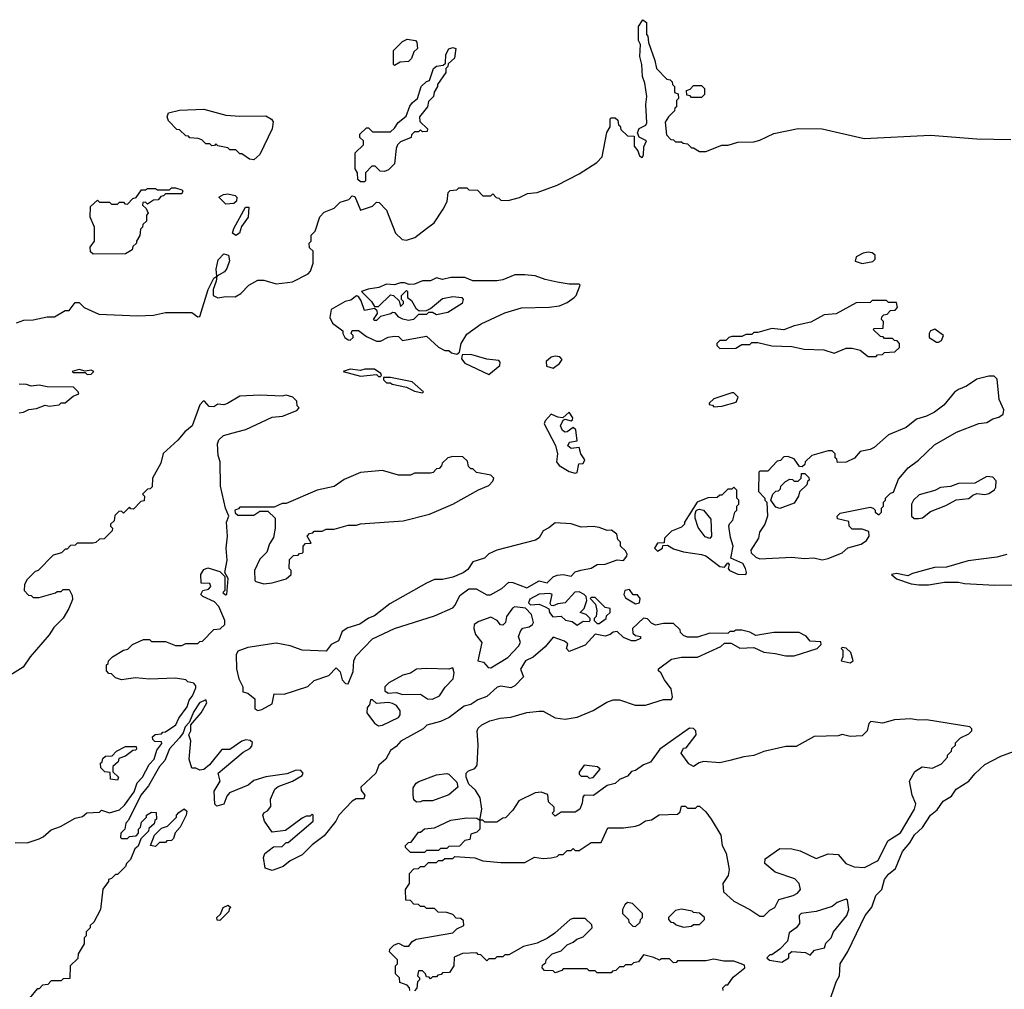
# Model space of a CAD drawing. Extents: x 2348354 to 2479840, y 460476 to 613653.
# Tile 111 of 256: x 2384908 to 2389812, y 542898 to 547728. Entities that reach past the tile are written whole.
import ezdxf

# ---------------------------------------------------------------- set-up
doc = ezdxf.new("R2010")
doc.units = 0

msp = doc.modelspace()

# ---------------------------------------------------------------- linework, layer by layer
at = {"layer": '0CON05XD'}
for points in [[(2384891.7, 546218.3), (2384928.3, 546231.7), (2384975, 546232.5), (2385045, 546247.5), (2385081.7, 546248.3), (2385135, 546280), (2385155, 546280), (2385185, 546320), (2385205, 546320), (2385230, 546295), (2385301.7, 546261.7), (2385495, 546252.5), (2385575, 546256.7), (2385635, 546268.8), (2385735, 546270), (2385765, 546268.8), (2385795, 546247.5), (2385805, 546250), (2385847.5, 546385), (2385875, 546440), (2385890, 546450), (2385886.2, 546486.2), (2385897.5, 546532.5), (2385925, 546561.2), (2385947.5, 546555), (2385953.6, 546526.4), (2385940.7, 546489.3), (2385928, 546472), (2385890, 546450), (2385887.5, 546425), (2385872.5, 546385), (2385872.5, 546355), (2385895, 546342.5), (2385935, 546350), (2385981.7, 546348.3), (2386010, 546365), (2386050, 546405), (2386095, 546430), (2386125, 546430), (2386185, 546412.5), (2386241.7, 546418.3), (2386267, 546423), (2386345, 546462.5), (2386357.5, 546475), (2386370, 546515), (2386370, 546575), (2386351.7, 546591.7), (2386350, 546615), (2386360, 546625), (2386360, 546655), (2386380, 546675), (2386403, 546747), (2386425, 546770), (2386475, 546790), (2386505, 546820), (2386547, 546833), (2386565, 546850), (2386578.3, 546848.3), (2386605, 546780), (2386665, 546800), (2386685, 546820), (2386698.3, 546818.3), (2386735, 546780), (2386780, 546665), (2386813, 546633), (2386835, 546630), (2386877, 546643), (2386935, 546687.5), (2386973, 546717), (2387017.5, 546785), (2387037, 546823), (2387043, 546867), (2387053, 546877), (2387085, 546880), (2387095, 546890), (2387135, 546890), (2387145, 546880), (2387188.3, 546878.3), (2387215, 546850), (2387255, 546850), (2387265, 546860), (2387281.7, 546841.7), (2387295, 546840), (2387305, 546830), (2387341.7, 546828.3), (2387397, 546843), (2387438.3, 546861.7), (2387485, 546867.5), (2387585, 546903.3), (2387695, 546960), (2387783, 547017), (2387810, 547045), (2387833, 547167), (2387850, 547195), (2387850, 547235), (2387855, 547240), (2387875, 547240), (2387888.3, 547228.3), (2387890, 547205), (2387898.3, 547198.3), (2387901.7, 547181.7), (2387935, 547150), (2387968.3, 547148.3), (2387968.3, 547098.3), (2387987.5, 547075), (2387995, 547050), (2388008.3, 547041.7), (2388016.1, 547053.9), (2388016.2, 547095), (2388030, 547125), (2387993.6, 547143.6), (2387986, 547165), (2387994.3, 547185.7), (2388026.4, 547203.6), (2388032.5, 547215), (2388027.5, 547305), (2388032.5, 547345), (2388021.7, 547411.7), (2388010, 547445), (2388007.5, 547505), (2387997.5, 547545), (2388000, 547605), (2387990, 547625), (2387990, 547695), (2388011.7, 547728.3), (2388030, 547715), (2388030, 547655), (2388037, 547647), (2388040, 547615), (2388072.5, 547525), (2388080, 547485), (2388131.7, 547431.7), (2388148.3, 547428.3), (2388158.3, 547418.3), (2388160, 547405), (2388170, 547395), (2388170, 547365), (2388188.3, 547358.3), (2388190, 547335), (2388180, 547325), (2388180, 547295), (2388171.7, 547288.3), (2388170, 547275), (2388140, 547245), (2388123, 547217), (2388130, 547155), (2388151.7, 547131.7), (2388165, 547130), (2388175, 547120), (2388205, 547120), (2388213, 547113), (2388235, 547110), (2388255, 547090), (2388265, 547090), (2388295, 547072.5), (2388325, 547072.5), (2388405, 547102.5), (2388436.4, 547103.6), (2388485, 547117.5), (2388565, 547120), (2388595, 547127.5), (2388665, 547161.2), (2388785, 547186.2), (2388905, 547183.8), (2389115, 547136), (2389445, 547152.9), (2389675, 547134), (2389845, 547132)], [(2386775, 547500), (2386770, 547505), (2386770, 547575), (2386815, 547620), (2386838.3, 547631.7), (2386880, 547625), (2386887, 547617), (2386890, 547585), (2386871.7, 547568.3), (2386860, 547535), (2386845, 547520), (2386802.5, 547517.5), (2386775, 547500)], [(2386625, 546920), (2386605, 546920), (2386591.7, 546931.7), (2386590, 546965), (2386580, 546985), (2386580, 547065), (2386620, 547105), (2386620, 547125), (2386601.7, 547141.7), (2386601.7, 547158.3), (2386635, 547190), (2386645, 547190), (2386665, 547170), (2386755, 547170), (2386775, 547187.5), (2386793.6, 547216.4), (2386833, 547247), (2386851.7, 547298.3), (2386864, 547316), (2386890, 547335), (2386907.5, 547395), (2386935, 547420), (2386950, 547425), (2386970, 547485), (2386985, 547496.7), (2387017.5, 547502.5), (2387028.3, 547511.7), (2387030, 547555), (2387045, 547583.3), (2387065, 547590), (2387080, 547585), (2387073.6, 547536.4), (2387041.7, 547508.3), (2387040, 547495), (2387030, 547485), (2387030, 547465), (2386990, 547405), (2386990, 547395), (2386973, 547367), (2386970, 547345), (2386945, 547320), (2386940, 547295), (2386900, 547245), (2386901.7, 547221.7), (2386940, 547185), (2386938.3, 547171.7), (2386915, 547170), (2386905, 547180), (2386895, 547170), (2386875, 547170), (2386860, 547155), (2386858.3, 547141.7), (2386805, 547120), (2386790, 547105), (2386783, 547087), (2386775, 547010), (2386745, 546980), (2386725, 546972.5), (2386703, 546973), (2386678.3, 546998.3), (2386661.7, 546998.3), (2386630, 546965), (2386630, 546925), (2386625, 546920)], [(2388305, 547340), (2388255, 547340), (2388248.3, 547348.3), (2388231.7, 547351.7), (2388230, 547375), (2388248.3, 547381.7), (2388265, 547400), (2388305, 547400), (2388320, 547385), (2388320, 547355), (2388305, 547340)], [(2386075, 547030), (2386053, 547033), (2386015, 547060), (2386005, 547060), (2385985, 547080), (2385955, 547080), (2385945, 547090), (2385895, 547100), (2385885, 547110), (2385878.3, 547101.7), (2385865, 547100), (2385855, 547110), (2385835, 547110), (2385815, 547130), (2385797, 547137), (2385755, 547140), (2385748.3, 547148.3), (2385735, 547150), (2385705, 547180), (2385691.7, 547181.7), (2385650, 547225), (2385642.5, 547245), (2385650, 547265), (2385705, 547277.5), (2385825, 547282.5), (2385935, 547252.5), (2386005, 547247.5), (2386135, 547250), (2386163, 547233), (2386170, 547220), (2386165.8, 547185), (2386105, 547057.5), (2386075, 547030)], [(2385275, 546560), (2385261.7, 546571.7), (2385260, 546595), (2385280, 546625), (2385280, 546695), (2385260, 546745), (2385261.7, 546798.3), (2385295, 546830), (2385305, 546820), (2385355, 546820), (2385365, 546810), (2385395, 546810), (2385405, 546820), (2385425, 546820), (2385431.7, 546811.7), (2385445, 546810), (2385471.7, 546838.3), (2385488.3, 546841.7), (2385515, 546880), (2385535, 546880), (2385545, 546887.5), (2385585, 546887.5), (2385595, 546880), (2385655, 546880), (2385665, 546890), (2385685, 546890), (2385715, 546880), (2385720, 546875), (2385715, 546860), (2385635, 546860), (2385625, 546850), (2385611.7, 546848.3), (2385598.3, 546831.7), (2385575, 546830), (2385545, 546810), (2385535, 546820), (2385521.7, 546818.3), (2385520, 546805), (2385538.3, 546788.3), (2385547.5, 546765), (2385540, 546755), (2385540, 546725), (2385521.7, 546708.3), (2385520, 546695), (2385510, 546685), (2385507, 546653), (2385490, 546625), (2385490, 546615), (2385471.7, 546598.3), (2385468.3, 546581.7), (2385435, 546562.5), (2385275, 546560)], [(2385935, 546810), (2385900, 546845), (2385923, 546857), (2385945, 546860), (2385981.7, 546851.7), (2385990, 546845), (2385987.5, 546825), (2385975, 546812.5), (2385935, 546810)], [(2385985, 546653.8), (2385968.8, 546665), (2385975, 546687.5), (2386033.3, 546795), (2386050, 546795), (2386046.7, 546745), (2386012.3, 546697.7), (2386003.3, 546665), (2385985, 546653.8)], [(2389105, 546513.3), (2389157, 546523), (2389170, 546535), (2389170, 546555), (2389155, 546567.5), (2389135, 546570), (2389110, 546565), (2389075, 546547.5), (2389070, 546525), (2389105, 546513.3)], [(2387085, 546062.5), (2387098.3, 546071.7), (2387106.7, 546115), (2387135, 546162.5), (2387206.4, 546213.6), (2387325, 546267.5), (2387407, 546293), (2387545, 546296.7), (2387596.4, 546303.6), (2387635, 546320), (2387670, 546345), (2387680, 546355), (2387700, 546405), (2387695, 546410), (2387645, 546410), (2387585, 546420), (2387525, 546433.3), (2387475, 546452.5), (2387425, 546457.5), (2387375, 546457.5), (2387315, 546432.5), (2387285, 546427.5), (2387165, 546427.5), (2387125, 546443.8), (2387055, 546443.3), (2387015, 546433.3), (2386985, 546442.5), (2386955, 546427.5), (2386915, 546427.5), (2386875, 546410), (2386848.3, 546408.3), (2386825, 546417.5), (2386805, 546417.5), (2386775, 546406.7), (2386735, 546410), (2386696.4, 546393.6), (2386643.6, 546386.4), (2386610, 546375), (2386660, 546325), (2386675, 546300), (2386695, 546300), (2386755, 546357.5), (2386770, 546355), (2386798.3, 546328.3), (2386805, 546300), (2386820, 546315), (2386820, 546325), (2386810, 546335), (2386810, 546355), (2386835, 546380), (2386840, 546375), (2386840, 546345), (2386859.3, 546329.3), (2386880.7, 546290.7), (2386898.3, 546278.3), (2386935, 546280), (2386955, 546290), (2387015, 546340), (2387065, 546350), (2387110, 546345), (2387117.5, 546335), (2387112.5, 546315), (2387040.8, 546269.2), (2386985, 546257.5), (2386965, 546270), (2386945, 546270), (2386935, 546260), (2386895, 546260), (2386870, 546235), (2386845, 546230), (2386816.7, 546236.7), (2386797, 546247), (2386778.3, 546268.3), (2386765, 546270), (2386757, 546263), (2386705, 546250), (2386685, 546230), (2386675, 546230), (2386670, 546235), (2386690, 546265), (2386688.3, 546278.3), (2386675, 546290), (2386625, 546280), (2386608.3, 546328.3), (2386595, 546350), (2386585, 546352.5), (2386558.3, 546331.7), (2386530, 546325), (2386460, 546285), (2386452.5, 546245), (2386467, 546217), (2386518.3, 546178.3), (2386517.5, 546165), (2386527.5, 546145), (2386543.6, 546133.6), (2386555, 546132.5), (2386570, 546145), (2386570, 546155), (2386560, 546165), (2386565, 546180), (2386595, 546180), (2386635, 546150), (2386685, 546127.5), (2386705, 546127.5), (2386743.6, 546146.4), (2386775, 546152.5), (2386795, 546150), (2386815, 546130), (2386935, 546152.5), (2386995, 546096.2), (2387025, 546080), (2387045, 546080), (2387058.3, 546068.3), (2387085, 546062.5)], [(2389175, 546050), (2389181.7, 546058.3), (2389205, 546060), (2389215, 546070), (2389267, 546073), (2389290, 546095), (2389290, 546115), (2389278.3, 546128.3), (2389265, 546130), (2389255, 546140), (2389215, 546140), (2389208.3, 546148.3), (2389195, 546150), (2389160, 546185), (2389165, 546190), (2389208.3, 546191.7), (2389210, 546225), (2389200, 546235), (2389201.7, 546248.3), (2389211.7, 546258.3), (2389228.3, 546261.7), (2389245, 546280), (2389268.3, 546281.7), (2389280, 546295), (2389275, 546320), (2389235, 546320), (2389225, 546330), (2389155, 546330), (2389145, 546320), (2389075, 546317.5), (2388975, 546262.5), (2388915, 546257.5), (2388849.3, 546220.7), (2388765, 546202.5), (2388715, 546182.5), (2388655, 546190), (2388585, 546170), (2388565, 546170), (2388555, 546160), (2388525, 546160), (2388505, 546150), (2388455, 546150), (2388440, 546145), (2388425, 546130), (2388395, 546130), (2388380, 546115), (2388380, 546105), (2388395, 546090), (2388475, 546092.5), (2388505, 546110), (2388545, 546110), (2388555, 546120), (2388585, 546120), (2388655, 546103.3), (2388755, 546100), (2388815, 546086.7), (2388913, 546083), (2388965, 546066.7), (2389025, 546092.5), (2389055, 546092.5), (2389095, 546082.5), (2389135, 546050), (2389175, 546050)], [(2389485, 546122.5), (2389499.3, 546130.7), (2389510, 546155), (2389466.4, 546186.4), (2389445, 546177.5), (2389437.5, 546165), (2389437.5, 546145), (2389475, 546122.5), (2389485, 546122.5)], [(2387245, 545960), (2387300, 546005), (2387301.7, 546021.7), (2387295, 546030), (2387235, 546036.7), (2387155, 546060), (2387111.7, 546058.3), (2387108.3, 546038.3), (2387125, 546017.5), (2387245, 545960)], [(2387565, 545992.5), (2387597.5, 546015), (2387610, 546035), (2387598.3, 546048.3), (2387575, 546052.5), (2387555, 546046.7), (2387530, 546025), (2387532.5, 546002.5), (2387565, 545992.5)], [(2385245, 545960), (2385265, 545962.5), (2385276.7, 545975), (2385265, 545982.5), (2385235, 545977.5), (2385205, 545986.2), (2385170, 545975), (2385175, 545970), (2385235, 545970), (2385245, 545960)], [(2386705, 545950), (2386710, 545955), (2386707.5, 545965), (2386675, 545987.5), (2386627, 545987), (2386605, 545980), (2386555, 545988), (2386520, 545975), (2386605, 545952.5), (2386685, 545960), (2386695, 545950), (2386705, 545950)], [(2386915, 545870), (2386920, 545875), (2386862.5, 545925), (2386755, 545946), (2386720, 545945), (2386720, 545935), (2386735, 545920), (2386755, 545920), (2386763, 545913), (2386835, 545897.5), (2386875, 545877.5), (2386915, 545870)], [(2388905, 545037.5), (2388935, 545043.8), (2389005, 545072.5), (2389033, 545097), (2389100, 545115), (2389126.4, 545133.6), (2389140, 545155), (2389138.3, 545178.3), (2389105, 545190), (2389055, 545190), (2389040, 545205), (2389038.3, 545228.3), (2388981.7, 545241.7), (2388980, 545255), (2388995, 545270), (2389145, 545300), (2389160, 545295), (2389170, 545285), (2389170, 545275), (2389188.3, 545261.7), (2389200, 545275), (2389200, 545295), (2389210, 545305), (2389210, 545325), (2389220, 545335), (2389220, 545345), (2389245, 545370), (2389260, 545375), (2389285, 545440), (2389334.1, 545495.9), (2389385.9, 545534.1), (2389465, 545610), (2389575, 545673.8), (2389685, 545716.7), (2389725, 545721.2), (2389755, 545740), (2389785, 545747.5), (2389806.1, 545763.9), (2389810, 545785), (2389787, 545837), (2389777, 545937), (2389761.7, 545951.7), (2389735, 545952.5), (2389675, 545936.7), (2389625, 545903.3), (2389583.9, 545886.1), (2389565, 545872.5), (2389511.7, 545808.3), (2389465, 545772.5), (2389425, 545752.5), (2389375, 545737.5), (2389323.3, 545696.7), (2389235, 545660), (2389165, 545597.5), (2389145, 545587.5), (2389095, 545577.5), (2389066.1, 545543.9), (2389025, 545523.3), (2388981.7, 545521.7), (2388978.3, 545538.3), (2388970, 545545), (2388970, 545565), (2388955, 545580), (2388935, 545580), (2388853, 545557), (2388820, 545525), (2388818.3, 545511.7), (2388805, 545500), (2388791.7, 545501.7), (2388765, 545540), (2388735, 545552.5), (2388715, 545550), (2388698.3, 545531.7), (2388681.7, 545528.3), (2388635, 545480), (2388595, 545480), (2388590, 545475), (2388588.3, 545378.3), (2388620, 545345), (2388620, 545335), (2388630, 545325), (2388632.5, 545255), (2388620, 545215), (2388592.5, 545175), (2388587.5, 545145), (2388550, 545085), (2388551.7, 545071.7), (2388575, 545050), (2388595, 545042.5), (2388755, 545050), (2388815, 545043.3), (2388863, 545047), (2388905, 545037.5)], [(2384905, 545770), (2384927, 545773), (2384953, 545787), (2384991.7, 545791.7), (2385035, 545807.5), (2385055, 545802.5), (2385105, 545810), (2385115, 545820), (2385135, 545820), (2385175, 545852.5), (2385202.5, 545865), (2385200, 545875), (2385177, 545897), (2385045, 545900), (2385005, 545907.5), (2384965, 545902.5), (2384941.7, 545911.7), (2384905, 545912.5)], [(2384885, 543630), (2384945, 543627.5), (2385005, 543647.5), (2385025, 543657.5), (2385065, 543692.5), (2385111.7, 543708.3), (2385185, 543750), (2385221.7, 543758.3), (2385243, 543777), (2385305, 543780), (2385315, 543790), (2385355, 543777.5), (2385405, 543792.5), (2385430, 543815), (2385478.5, 543881.5), (2385492.7, 543927.3), (2385519.4, 543955), (2385552.7, 544017.3), (2385578.8, 544045), (2385591.4, 544088.6), (2385617, 544123), (2385615, 544130), (2385581.7, 544131.7), (2385571.7, 544141.7), (2385570, 544155), (2385583, 544167), (2385615, 544170), (2385621.7, 544178.3), (2385635, 544180), (2385686.7, 544215), (2385700.5, 544249.5), (2385742.5, 544305), (2385752.1, 544337.9), (2385769.7, 544360.3), (2385785, 544400), (2385785, 544410), (2385775, 544422.5), (2385745, 544430), (2385735, 544440), (2385685, 544447.5), (2385555, 544443.3), (2385485, 544450), (2385415, 544440), (2385385, 544450), (2385365, 544470), (2385351.7, 544471.7), (2385340, 544485), (2385340, 544515), (2385348.3, 544521.7), (2385350, 544535), (2385370, 544555), (2385425, 544587.5), (2385447, 544593), (2385470, 544615), (2385525, 544640), (2385555, 544640), (2385565, 544630), (2385635, 544630), (2385685, 544610), (2385715, 544610), (2385735, 544620), (2385795, 544620), (2385805, 544630), (2385818.3, 544631.7), (2385875, 544690), (2385907, 544693), (2385930, 544715), (2385930, 544735), (2385900, 544805), (2385878.3, 544828.3), (2385820, 544855), (2385810, 544865), (2385820, 544885), (2385848.3, 544891.7), (2385860, 544905), (2385855, 544920), (2385811.7, 544921.7), (2385810, 544965), (2385825, 544990), (2385845, 544997.5), (2385905, 544980), (2385930, 544955), (2385930, 544885), (2385920, 544875), (2385933, 544863), (2385940, 544865), (2385946.7, 544945), (2385930, 544975), (2385941.2, 545035), (2385936.2, 545095), (2385943.3, 545155), (2385937.5, 545225), (2385950, 545255), (2385933.3, 545295), (2385908.8, 545405), (2385907.5, 545525), (2385897, 545557), (2385893.3, 545615), (2385900, 545635), (2385923, 545657), (2385990, 545675), (2386035, 545687.5), (2386165, 545747.5), (2386217, 545753), (2386288.3, 545781.7), (2386300, 545795), (2386290, 545805), (2386288.3, 545828.3), (2386268.3, 545848.3), (2386235, 545857.5), (2386215, 545852.5), (2386105, 545857.5), (2386005, 545852.5), (2385943.6, 545816.4), (2385925, 545810), (2385895, 545812.5), (2385875, 545800), (2385851.7, 545801.7), (2385828.3, 545828.3), (2385821.7, 545828.3), (2385805, 545810), (2385767.5, 545705), (2385730, 545675), (2385696.4, 545633.6), (2385623, 545567), (2385611.7, 545518.3), (2385570, 545445), (2385568.3, 545401.7), (2385558.3, 545391.7), (2385545, 545390), (2385520, 545365), (2385530, 545355), (2385528.3, 545331.7), (2385511.7, 545328.3), (2385475, 545290), (2385461.7, 545291.7), (2385455, 545300), (2385425, 545270), (2385415, 545280), (2385401.7, 545278.3), (2385381.7, 545258.3), (2385378.3, 545231.7), (2385360, 545215), (2385360, 545205), (2385370, 545195), (2385368.3, 545181.7), (2385328.3, 545141.7), (2385305, 545140), (2385287, 545123), (2385275, 545120), (2385195, 545120), (2385185, 545110), (2385161.7, 545108.3), (2385145, 545090), (2385135, 545090), (2385117, 545073), (2385075, 545060), (2385000, 544985), (2384985, 544980), (2384945, 544940), (2384932.5, 544915), (2384930, 544885), (2384951.7, 544861.7), (2384965, 544860), (2384975, 544850), (2385005, 544850), (2385087, 544873), (2385095, 544880), (2385115, 544880), (2385125, 544890), (2385155, 544890), (2385169.3, 544859.3), (2385170.7, 544839.3), (2385153.3, 544795), (2385125, 544747.5), (2385078.8, 544701.2), (2385055.8, 544664.2), (2384960, 544555), (2384925, 544502.5), (2384805, 544427.5)], [(2388365, 545800), (2388405, 545802.5), (2388477, 545823), (2388487.5, 545847.5), (2388465, 545870), (2388455, 545870), (2388365, 545840), (2388341.7, 545818.3), (2388341.7, 545811.7), (2388358.3, 545808.3), (2388365, 545800)], [(2387675, 545470), (2387685, 545473.3), (2387693.3, 545515), (2387715, 545517.5), (2387722.5, 545535), (2387703.3, 545565), (2387695, 545597.5), (2387655, 545591.4), (2387638.6, 545605), (2387646.9, 545623.1), (2387685, 545630), (2387677.5, 545685), (2387665, 545697.5), (2387635.5, 545674.5), (2387625, 545674.2), (2387612.5, 545682.5), (2387601.4, 545705), (2387615, 545733.8), (2387625, 545737.5), (2387655, 545730), (2387662.5, 545735), (2387663.3, 545745), (2387645, 545772.5), (2387614.3, 545745.7), (2387588.1, 545748.1), (2387555, 545762.5), (2387525, 545730), (2387520, 545715), (2387576.4, 545606.4), (2387586.7, 545565), (2387582.5, 545525), (2387595, 545507.5), (2387645, 545476.7), (2387675, 545470)], [(2386125, 544917.5), (2386165, 544923.3), (2386235, 544942.5), (2386260, 544965), (2386260, 544985), (2386250, 544995), (2386251.7, 545038.3), (2386271.7, 545058.3), (2386295, 545060), (2386301.7, 545068.3), (2386315, 545070), (2386320, 545075), (2386320, 545105), (2386331.7, 545118.3), (2386360, 545120), (2386340, 545155), (2386351.7, 545168.3), (2386368.3, 545171.7), (2386375, 545180), (2386415, 545180), (2386435, 545190), (2386475, 545190), (2386545, 545210), (2386585, 545210), (2386605, 545217.5), (2386818.3, 545231.7), (2386950, 545265), (2387065.9, 545314.1), (2387193.8, 545386.2), (2387245, 545407.5), (2387265, 545430), (2387270, 545445), (2387255, 545460), (2387183, 545473), (2387165, 545490), (2387155, 545490), (2387143, 545503), (2387138.3, 545528.3), (2387115, 545550), (2387065, 545552.5), (2387040, 545545), (2387011.7, 545518.3), (2387010, 545505), (2386998.3, 545491.7), (2386985, 545490), (2386967, 545473), (2386955, 545470), (2386875, 545470), (2386855, 545460), (2386795, 545460), (2386715, 545482.5), (2386605, 545472.5), (2386525, 545437.5), (2386475, 545403.3), (2386390, 545385), (2386235, 545317.5), (2386215, 545317.5), (2386175, 545300), (2386005, 545300), (2385998.3, 545291.7), (2385980, 545285), (2385981.7, 545271.7), (2385995, 545260), (2386075, 545260), (2386105, 545280), (2386145, 545280), (2386180, 545245), (2386180, 545195), (2386171.7, 545148.3), (2386153, 545117), (2386140, 545075), (2386105, 545040), (2386077.5, 544985), (2386080, 544935), (2386085, 544930), (2386125, 544917.5)], [(2388695, 545292.5), (2388675, 545300), (2388650, 545335), (2388660, 545365), (2388675, 545380), (2388688.3, 545381.7), (2388698.3, 545391.7), (2388700, 545405), (2388723, 545427), (2388745, 545440), (2388758.3, 545438.3), (2388765, 545430), (2388785, 545430), (2388800, 545445), (2388801.7, 545468.3), (2388818.3, 545468.3), (2388838.3, 545448.3), (2388840, 545435), (2388831.7, 545428.3), (2388828.3, 545411.7), (2388793, 545377), (2388787.5, 545355), (2388765, 545320), (2388695, 545292.5)], [(2389363, 545243), (2389385, 545243.3), (2389405, 545247.5), (2389445, 545277.5), (2389521.7, 545308.3), (2389573, 545337), (2389636.4, 545343.6), (2389655, 545360), (2389675, 545367.5), (2389715, 545363.3), (2389735, 545367.5), (2389763, 545387), (2389770.7, 545399.3), (2389771.7, 545431.7), (2389755, 545450), (2389725, 545452.5), (2389665, 545420), (2389585, 545417.5), (2389545, 545402.5), (2389495, 545397.5), (2389467, 545383), (2389388.3, 545361.7), (2389360, 545335), (2389350, 545315), (2389350, 545255), (2389363, 545243)], [(2388525, 544963.8), (2388528.8, 544975), (2388523.8, 544995), (2388509.5, 545019.5), (2388450, 545045), (2388462.5, 545105), (2388448.3, 545148.3), (2388440, 545205), (2388443, 545217), (2388460, 545235), (2388470, 545275), (2388480, 545285), (2388480, 545305), (2388490, 545315), (2388490, 545335), (2388480, 545345), (2388480, 545385), (2388465, 545400), (2388455, 545390), (2388435, 545390), (2388405, 545360), (2388395, 545360), (2388381.7, 545348.3), (2388335, 545346.7), (2388282.5, 545325), (2388220, 545225), (2388220, 545215), (2388205, 545200), (2388155, 545180), (2388120, 545145), (2388118.3, 545121.7), (2388085, 545120), (2388070, 545095), (2388085, 545080), (2388110, 545095), (2388111.7, 545108.3), (2388135, 545110), (2388165, 545092.5), (2388215, 545077.5), (2388305, 545063.3), (2388325, 545056.7), (2388395, 545004), (2388418.8, 545001.2), (2388435, 545022.5), (2388442.5, 545015), (2388436.7, 544995), (2388443.3, 544985), (2388485, 544965.8), (2388525, 544963.8)], [(2388345, 545144), (2388322.5, 545152.5), (2388288.1, 545198.1), (2388273.3, 545245), (2388272.5, 545265), (2388277, 545283), (2388283.3, 545286.7), (2388295, 545290), (2388315, 545284.3), (2388350, 545240), (2388353.9, 545156.1), (2388345, 545144)], [(2386095, 544287.5), (2386115, 544292.5), (2386165, 544320), (2386175, 544370), (2386225, 544367.5), (2386343.9, 544406.1), (2386375, 544436.7), (2386448.3, 544461.7), (2386485, 544500), (2386505, 544480), (2386515, 544440), (2386531.7, 544421.7), (2386545, 544420), (2386569.3, 544480.7), (2386572.5, 544535), (2386581.7, 544558.3), (2386665, 544643.3), (2386775, 544696), (2386975, 544759.2), (2387065, 544798.8), (2387078.1, 544811.9), (2387100.8, 544859.2), (2387145, 544892.9), (2387182.6, 544892.6), (2387235, 544863.3), (2387253, 544863), (2387310, 544895), (2387345, 544926), (2387365, 544924), (2387435, 544897.5), (2387495, 544933.3), (2387535, 544923.3), (2387565, 544952.5), (2387585, 544961.2), (2387615, 544963.8), (2387655, 544956.7), (2387675, 544977.5), (2387703.6, 544986.4), (2387755, 544996), (2387785, 545013.8), (2387825, 545016.7), (2387885, 545037.5), (2387916.4, 545033.6), (2387932.5, 545055), (2387933.3, 545065), (2387925, 545082.5), (2387900, 545105), (2387900, 545125), (2387888.3, 545138.3), (2387883.3, 545165), (2387855.9, 545185.9), (2387835, 545183.8), (2387795, 545198.8), (2387765, 545203.3), (2387705, 545200), (2387655, 545216.7), (2387575, 545222.5), (2387543.6, 545196.4), (2387515, 545182.5), (2387495, 545147.5), (2387477.5, 545135), (2387284.1, 545085.9), (2387245, 545066.7), (2387223.6, 545046.4), (2387165, 545026.7), (2387140.7, 544989.3), (2387117.7, 544972.3), (2387065, 544950.4), (2387015, 544939.1), (2386975, 544939.2), (2386935, 544922), (2386751.7, 544818.3), (2386675, 544758), (2386645, 544747.5), (2386602.7, 544717.3), (2386542, 544698), (2386515, 544680), (2386496.2, 544633.8), (2386460, 544615), (2386435, 544582.5), (2386315, 544588), (2386255, 544609.2), (2386185, 544622.5), (2386045, 544600), (2385995, 544582.5), (2385986.4, 544563.6), (2385987.5, 544495), (2386000, 544445), (2386020, 544405), (2386020, 544380), (2386045, 544372.5), (2386080, 544345), (2386080, 544295), (2386095, 544287.5)], [(2389825, 545063.3), (2389775, 545051.2), (2389633, 545033), (2389525, 545001.2), (2389465, 544998.8), (2389355, 544970), (2389331.7, 544958.3), (2389275, 544970), (2389250, 544965), (2389275, 544942.5), (2389348.3, 544918.3), (2389387, 544913), (2389435, 544913.3), (2389515, 544926.7), (2389585, 544926.7), (2389615, 544920), (2389765, 544911.2)], [(2387685, 544712.5), (2387715, 544732.5), (2387745, 544730), (2387750, 544735), (2387750, 544745), (2387730, 544765), (2387700, 544775), (2387720, 544795), (2387732.5, 544835), (2387730, 544855), (2387720, 544865), (2387695, 544877.5), (2387673, 544877), (2387625, 544822.5), (2387588.3, 544818.3), (2387565, 544807.5), (2387555, 544810), (2387550.7, 544820.7), (2387560, 544865), (2387549.3, 544869.3), (2387495, 544866.2), (2387449.3, 544840.7), (2387443.3, 544823.3), (2387453, 544813), (2387495, 544816.2), (2387525, 544803.3), (2387543, 544793), (2387546.7, 544775), (2387564.3, 544754.3), (2387605, 544757.5), (2387626.4, 544736.4), (2387659.5, 544729.5), (2387685, 544712.5)], [(2387975, 544817.5), (2387995, 544822.5), (2387998, 544845), (2387985, 544862.5), (2387963.3, 544863.3), (2387945, 544890), (2387922.5, 544885), (2387917.5, 544865), (2387925, 544847.5), (2387975, 544817.5)], [(2389765, 544911.2), (2389915, 544913.3)], [(2387795, 544720), (2387830, 544745), (2387831.7, 544758.3), (2387850, 544775), (2387850, 544795), (2387825, 544800), (2387775, 544850), (2387755, 544850), (2387750, 544845), (2387777, 544817), (2387782.5, 544785), (2387780, 544755), (2387770, 544745), (2387770, 544735), (2387785, 544720), (2387795, 544720)], [(2387255, 544500), (2387339.7, 544550.3), (2387393, 544607), (2387402.5, 544625), (2387392, 544655), (2387404.2, 544685.8), (2387415, 544696.7), (2387446.4, 544703.6), (2387462.5, 544715), (2387467.5, 544725), (2387457.5, 544765), (2387427, 544797), (2387375, 544802.5), (2387363.3, 544796.7), (2387332.5, 544755), (2387327.5, 544725), (2387315, 544712.5), (2387303.3, 544713.3), (2387285.8, 544735.8), (2387255, 544752.5), (2387195, 544730), (2387172.5, 544715), (2387170, 544695), (2387178, 544665), (2387210, 544625), (2387190, 544535), (2387218.3, 544528.3), (2387241.7, 544501.7), (2387255, 544500)], [(2387473, 543557), (2387515, 543550), (2387555, 543552.5), (2387585, 543560), (2387595, 543570), (2387615, 543570), (2387635, 543590), (2387655, 543590), (2387665, 543600), (2387675, 543590), (2387695, 543590), (2387755, 543630), (2387805, 543630), (2387838.3, 543701.7), (2387915, 543702.5), (2387975, 543711.2), (2387995, 543716.7), (2388025, 543737.5), (2388055, 543742.5), (2388093, 543767), (2388185, 543770), (2388198.3, 543781.7), (2388205, 543810), (2388225, 543810), (2388235, 543800), (2388275, 543800), (2388285, 543810), (2388295, 543810), (2388325, 543782.5), (2388352.5, 543745), (2388400, 543665), (2388407.5, 543615), (2388426.4, 543576.4), (2388442.5, 543495), (2388437.5, 543465), (2388410, 543425), (2388413, 543383), (2388465, 543337.5), (2388545.7, 543295.7), (2388595, 543262.5), (2388615, 543262.5), (2388645, 543292.5), (2388670, 543305), (2388690, 543345), (2388760, 543365), (2388783, 543377), (2388796.7, 543395), (2388790, 543425), (2388768.3, 543448.3), (2388671.2, 543481.2), (2388620, 543525), (2388621.7, 543548.3), (2388695, 543600), (2388755, 543597.5), (2388795, 543587.5), (2388875, 543550), (2388935, 543572.5), (2388985, 543570), (2389022.5, 543525), (2389065, 543508), (2389115.8, 543504.2), (2389185, 543539.2), (2389232.1, 543637.9), (2389295, 543677.1), (2389366, 543795), (2389371.7, 543821.7), (2389353.3, 543865), (2389340, 543935), (2389367, 543983), (2389403, 544007), (2389455, 544000), (2389499.3, 544020.7), (2389530, 544055), (2389530, 544065), (2389550, 544085), (2389551.7, 544098.3), (2389570, 544115), (2389570, 544125), (2389595, 544150), (2389635, 544170), (2389650, 544185), (2389650, 544195), (2389640, 544205), (2389425, 544241.2), (2389385, 544238.8), (2389345, 544246.2), (2389265, 544240), (2389205, 544223.3), (2389148.3, 544231.7), (2389138.3, 544221.7), (2389130, 544185), (2389105, 544160), (2389045, 544157.5), (2389005, 544167.5), (2388985, 544160), (2388865, 544157.5), (2388775, 544107.5), (2388725, 544107.5), (2388615, 544082.5), (2388565, 544062.5), (2388515, 544056.7), (2388445, 544037.5), (2388395, 544026.7), (2388315, 544033.3), (2388293, 544027), (2388265, 544007.5), (2388240.7, 544020.7), (2388202.5, 544075), (2388215, 544100), (2388228.3, 544101.7), (2388277.5, 544165), (2388275.9, 544185.9), (2388265, 544196.7), (2388245, 544198.8), (2388097.5, 544095), (2388050.7, 544029.3), (2388015, 544016.2), (2387975, 543987.5), (2387955, 543982.5), (2387935, 543960), (2387895, 543942.5), (2387875, 543922.5), (2387835, 543912.5), (2387767, 543863), (2387720, 543865), (2387712.5, 543855), (2387710, 543825), (2387697.5, 543795), (2387675, 543780), (2387605, 543780), (2387575, 543760), (2387560, 543775), (2387570, 543785), (2387570, 543805), (2387541.7, 543831.7), (2387538.3, 543868.3), (2387505, 543880), (2387475, 543877.5), (2387395, 543837.5), (2387365, 543790), (2387328.3, 543751.7), (2387315, 543750), (2387285, 543730), (2387225, 543730), (2387215, 543740), (2387200, 543740), (2387200, 543695), (2387185, 543680), (2387155, 543670), (2387150, 543645), (2387125, 543640), (2387098.3, 543611.7), (2387045, 543610), (2387035, 543600), (2387005, 543600), (2386995, 543590), (2386935, 543590), (2386925, 543580), (2386855, 543580), (2386830, 543605), (2386830, 543615), (2386845, 543630), (2386858.3, 543631.7), (2386895, 543680), (2386905, 543680), (2386925, 543697.5), (2386975, 543702.5), (2387055, 543740), (2387135, 543752.5), (2387185, 543750), (2387200, 543740), (2387210, 543795), (2387201.7, 543851.7), (2387179.3, 543889.3), (2387145, 543920), (2387132.5, 543955), (2387132.5, 543975), (2387143, 543987), (2387175, 543997.5), (2387187.5, 544015), (2387192.5, 544115), (2387187.5, 544185), (2387191.7, 544198.3), (2387210, 544215), (2387250, 544235), (2387301.7, 544248.3), (2387355, 544253.8), (2387435, 544276.7), (2387495, 544283.3), (2387515, 544283.3), (2387575, 544250), (2387625, 544243.8), (2387685, 544253.3), (2387765, 544286.2), (2387832.3, 544327.7), (2387865, 544340), (2387895, 544340), (2387974.1, 544314.1), (2388025, 544313.8), (2388115, 544342.5), (2388155, 544342.5), (2388160, 544355), (2388153.3, 544395), (2388119.3, 544439.3), (2388102.5, 544475), (2388090, 544485), (2388090, 544495), (2388155, 544543.3), (2388205, 544553.3), (2388285, 544553.3), (2388400, 544605), (2388418.3, 544621.7), (2388451.7, 544621.7), (2388495, 544597.5), (2388565, 544600), (2388615, 544576.7), (2388670.7, 544570.7), (2388725, 544560), (2388765, 544560), (2388880, 544595), (2388900, 544615), (2388898.3, 544628.3), (2388845, 544632.5), (2388825, 544657.5), (2388790, 544675), (2388665, 544676.2), (2388575, 544660), (2388545, 544677.5), (2388505, 544687.5), (2388475, 544687.5), (2388465, 544680), (2388445, 544680), (2388435, 544670), (2388345, 544672.5), (2388285, 544652.5), (2388235, 544652.5), (2388215, 544660), (2388200, 544675), (2388198.3, 544688.3), (2388165, 544720), (2388115, 544720), (2388075, 544712.5), (2388055, 544722.5), (2388035, 544743.3), (2388015, 544746.7), (2387960, 544695), (2387961.7, 544671.7), (2387975, 544660), (2388000, 544655), (2388000, 544645), (2387975, 544633.3), (2387955, 544633.3), (2387915, 544650), (2387885, 544680), (2387865, 544677.5), (2387850, 544665), (2387825, 544657.5), (2387775, 544667.5), (2387725, 544612.5), (2387645, 544580), (2387632.5, 544595), (2387638.3, 544618.3), (2387621.7, 544631.7), (2387565, 544652.5), (2387525, 544603.3), (2387465, 544553.3), (2387427.5, 544535), (2387403, 544493), (2387417.5, 544455), (2387375, 544410), (2387355, 544400), (2387305, 544408.8), (2387286.1, 544403.9), (2387235, 544356.7), (2387190.7, 544339.3), (2387155, 544317.5), (2387121.7, 544308.3), (2387047.7, 544252.3), (2387005, 544232.5), (2386936.4, 544213.6), (2386917.5, 544195), (2386806.1, 544133.9), (2386783, 544107), (2386755, 544087.5), (2386732.5, 544045), (2386697.5, 544015), (2386682.5, 543975), (2386607.5, 543905), (2386608.3, 543888.3), (2386626.7, 543865), (2386623, 543847), (2386583.6, 543846.4), (2386564.1, 543835.9), (2386497.5, 543765), (2386482.5, 543735), (2386425, 543662.5), (2386365, 543617.5), (2386315, 543567.5), (2386255, 543537.5), (2386220.7, 543509.3), (2386165, 543490), (2386131.7, 543501.7), (2386122.5, 543555), (2386130, 543575), (2386173, 543607), (2386215, 543610), (2386235, 543630), (2386245, 543630), (2386370, 543735), (2386370, 543765), (2386365, 543770), (2386355, 543760), (2386335, 543760), (2386315, 543750), (2386231.7, 543688.3), (2386165, 543680), (2386127.5, 543735), (2386120, 543765), (2386123.6, 543776.4), (2386143, 543787), (2386158.3, 543808.3), (2386157.5, 543845), (2386178.8, 543895), (2386195, 543908.8), (2386267.5, 543935), (2386315, 543962.5), (2386320, 543975), (2386308.3, 543988.3), (2386285, 543990), (2386238.3, 543971.7), (2386135, 543955.8), (2386075, 543938.8), (2386045.7, 543914.3), (2385953.9, 543876.1), (2385939.3, 543860.7), (2385925, 543820), (2385890.7, 543810.7), (2385880.7, 543820.7), (2385877.5, 543885), (2385907.5, 543935), (2385897.5, 543975), (2386020.7, 544079.3), (2386055, 544097.5), (2386065, 544110), (2386067, 544127), (2386057, 544137), (2386035, 544140), (2386015, 544133.3), (2385955, 544093.3), (2385915, 544092.5), (2385853, 544017), (2385825, 543992.5), (2385805, 543990), (2385785, 544000), (2385765, 544000), (2385752.5, 544045), (2385760, 544135), (2385750, 544165), (2385760, 544185), (2385760, 544215), (2385812.5, 544275), (2385840, 544325), (2385835, 544340), (2385804.2, 544325.8), (2385775, 544282.5), (2385752.5, 544227.5), (2385732.5, 544205), (2385722.5, 544175), (2385705, 544150), (2385654.2, 544095.8), (2385631.4, 544038.6), (2385605, 544007.5), (2385549.2, 543910.8), (2385510.8, 543865), (2385449.7, 543740.3), (2385436.7, 543725), (2385432.5, 543695), (2385412.5, 543675), (2385410, 543655), (2385415, 543650), (2385445, 543650), (2385455, 543660), (2385488.3, 543661.7), (2385500, 543675), (2385500, 543695), (2385510, 543705), (2385515, 543730), (2385540, 543755), (2385540, 543765), (2385565, 543780), (2385588.3, 543778.3), (2385590, 543745), (2385581.7, 543738.3), (2385578.3, 543721.7), (2385551.7, 543698.3), (2385550, 543685), (2385511.7, 543648.3), (2385498.3, 543611.7), (2385481.7, 543598.3), (2385460, 543545), (2385440, 543525), (2385435, 543510), (2385395, 543470), (2385385, 543470), (2385365, 543450), (2385350, 543445), (2385350, 543435), (2385323, 543397), (2385310, 543295), (2385277, 543233), (2385260, 543215), (2385260, 543205), (2385240, 543185), (2385240, 543165), (2385230, 543155), (2385230, 543125), (2385200, 543075), (2385198.3, 543051.7), (2385160, 543015), (2385158.3, 542951.7), (2385125, 542950), (2385115, 542940), (2385065, 542940), (2385048.3, 542921.7), (2385021.7, 542918.3), (2385005, 542900), (2384995, 542900), (2384956.4, 542853.6)], [(2389045, 544523.8), (2389060, 544535), (2389047.5, 544575), (2389025, 544597.5), (2389005, 544600), (2389000, 544595), (2389007.5, 544587.5), (2389007.5, 544555), (2389000, 544535), (2389045, 544523.8)], [(2386965, 544343.3), (2386999.3, 544360.7), (2387027, 544403), (2387067.5, 544445), (2387072.5, 544475), (2387065, 544500), (2387045, 544492.5), (2386935, 544496.7), (2386885, 544492.5), (2386855, 544473.3), (2386816.4, 544463.6), (2386747.5, 544425), (2386727.5, 544405), (2386727.5, 544385), (2386743, 544373), (2386785, 544376.7), (2386815, 544366.7), (2386905, 544367.5), (2386940, 544345), (2386965, 544343.3)], [(2386695, 544211.2), (2386715, 544213.3), (2386795, 544252.5), (2386802.5, 544265), (2386802.5, 544285), (2386785, 544312.5), (2386765, 544322.5), (2386745, 544327.5), (2386685, 544322.5), (2386665, 544340), (2386655, 544340), (2386650, 544315), (2386638.3, 544301.7), (2386637.5, 544275), (2386675, 544223.3), (2386695, 544211.2)], [(2385395, 543940), (2385360, 543945), (2385358.3, 543978.3), (2385331.7, 543981.7), (2385311.7, 544001.7), (2385310, 544025), (2385318.3, 544031.7), (2385321.7, 544048.3), (2385335, 544060), (2385368.3, 544061.7), (2385390, 544085), (2385435, 544107.5), (2385488.3, 544108.3), (2385490, 544095), (2385485, 544090), (2385471.7, 544088.3), (2385435, 544060), (2385401.7, 544048.3), (2385398.3, 544031.7), (2385371.7, 544008.3), (2385371.7, 543981.7), (2385400, 543955), (2385395, 543940)], [(2388899.5, 542715), (2388974.4, 542935), (2388992.2, 542965), (2388994.3, 543025), (2389033.8, 543086.2), (2389119.2, 543265), (2389152.2, 543307.8), (2389172.9, 543365), (2389202.5, 543395), (2389216, 543445), (2389235, 543471.2), (2389270.3, 543499.7), (2389305, 543583.8), (2389342.3, 543627.7), (2389365, 543667.1), (2389405.5, 543704.5), (2389445.7, 543765), (2389478.5, 543791.5), (2389508.6, 543835), (2389549.4, 543860.6), (2389572.5, 543895), (2389635, 543935.4), (2389665, 543972.2), (2389715, 544018.2), (2389795, 544060), (2389857.8, 544082.2)], [(2387745, 543950), (2387765, 543952.5), (2387800, 543995), (2387787, 544007), (2387720, 544015), (2387695, 543980), (2387695, 543970), (2387705, 543960), (2387735, 543960), (2387745, 543950)], [(2386885, 543830), (2386871.7, 543841.7), (2386867.5, 543865), (2386868.3, 543901.7), (2386882.5, 543925), (2386896.4, 543933.6), (2386985, 543966.7), (2387035, 543972.5), (2387045, 543970), (2387085, 543930), (2387090, 543905), (2387045, 543867.5), (2386965, 543837.5), (2386915, 543837.5), (2386905, 543832.5), (2386885, 543830)], [(2385585, 543610), (2385560, 543615), (2385580, 543665), (2385615, 543700), (2385645, 543710), (2385690, 543755), (2385690, 543765), (2385701.7, 543778.3), (2385727.5, 543797.5), (2385740, 543785), (2385737.5, 543765), (2385707.5, 543705), (2385683, 543677), (2385675, 543650), (2385665, 543640), (2385641.7, 543638.3), (2385635, 543630), (2385605, 543630), (2385585, 543610)], [(2386851.7, 542891.7), (2386850, 542905), (2386838.3, 542918.3), (2386801.7, 542931.7), (2386800, 542955), (2386780, 542975), (2386780, 543015), (2386790, 543025), (2386790, 543045), (2386750, 543085), (2386751.7, 543098.3), (2386771.7, 543118.3), (2386795, 543127.5), (2386823, 543113), (2386847, 543113), (2386863.6, 543136.4), (2386883, 543147), (2387065, 543180), (2387085, 543200), (2387120, 543215), (2387118.3, 543238.3), (2387105, 543250), (2387081.7, 543251.7), (2387065, 543270), (2387035, 543280), (2386993, 543283), (2386975, 543300), (2386935, 543300), (2386925, 543310), (2386905, 543310), (2386895, 543320), (2386871.7, 543321.7), (2386855, 543340), (2386831.7, 543341.7), (2386830, 543395), (2386850, 543425), (2386850, 543475), (2386871.7, 543498.3), (2386895, 543500), (2386905, 543510), (2386925, 543510), (2386945, 543530), (2386985, 543530), (2386995, 543540), (2387015, 543540), (2387025, 543550), (2387065, 543550), (2387075, 543560), (2387175, 543552.5), (2387215, 543537.5), (2387305, 543530), (2387425, 543530), (2387473, 543557)], [(2388705, 543033.8), (2388740, 543055), (2388740, 543075), (2388753.6, 543086.4), (2388821.7, 543081.7), (2388845, 543067.5), (2388867.5, 543092.5), (2388916.7, 543105), (2388923, 543127), (2388950, 543155), (2388962.5, 543185), (2389028.1, 543265), (2389038.6, 543295), (2389031.7, 543341.7), (2389025, 543346.7), (2389015, 543343.8), (2388980.3, 543329.7), (2388955, 543310), (2388875, 543286), (2388800, 543275), (2388790, 543265), (2388792.5, 543225), (2388776.4, 543203.6), (2388741.2, 543178.8), (2388733, 543137), (2388695, 543097.5), (2388655, 543070), (2388645, 543070), (2388630, 543055), (2388643, 543043), (2388705, 543033.8)], [(2385905, 543240), (2385891.7, 543241.7), (2385890, 543255), (2385908.3, 543271.7), (2385922.5, 543305), (2385947, 543317), (2385960, 543305), (2385951.7, 543298.3), (2385950, 543285), (2385905, 543240)], [(2387975, 543210), (2387998.3, 543231.7), (2388000, 543245), (2388010, 543255), (2388010, 543275), (2387960, 543325), (2387935, 543330), (2387921.7, 543318.3), (2387910, 543295), (2387910, 543275), (2387940, 543245), (2387941.7, 543231.7), (2387961.7, 543211.7), (2387975, 543210)], [(2388215, 543207.5), (2388255, 543212.5), (2388265, 543220), (2388295, 543220), (2388320, 543245), (2388320, 543255), (2388295, 543277.5), (2388265, 543280), (2388257, 543287), (2388205, 543297.5), (2388175, 543290), (2388140, 543255), (2388140, 543245), (2388151.7, 543231.7), (2388165, 543230), (2388178.3, 543218.3), (2388215, 543207.5)], [(2388411.7, 542891.7), (2388410, 542905), (2388425, 542920), (2388435, 542920), (2388461.7, 542958.3), (2388520, 543005), (2388518.3, 543018.3), (2388497, 543027), (2388465, 543037.5), (2388415, 543037.5), (2388365, 543047.5), (2388325, 543040), (2388185, 543040), (2388178.3, 543031.7), (2388165, 543030), (2388145, 543050), (2388105, 543050), (2388095, 543042.5), (2388067, 543057), (2388015, 543070), (2387990, 543035), (2387965, 543030), (2387955, 543020), (2387925, 543020), (2387915, 543010), (2387895, 543010), (2387878.3, 542991.7), (2387861.7, 542988.3), (2387855, 542980), (2387785, 542980), (2387775, 542990), (2387745, 542990), (2387735, 543000), (2387615, 543000), (2387608.3, 542991.7), (2387575, 542980), (2387565, 542990), (2387521.7, 542991.7), (2387510, 543005), (2387511.7, 543018.3), (2387528.3, 543031.7), (2387530, 543045), (2387560, 543075), (2387605, 543090), (2387635, 543120), (2387665, 543132.5), (2387683, 543147), (2387715, 543160), (2387760, 543205), (2387758.3, 543218.3), (2387725, 543250), (2387665, 543250), (2387650, 543245), (2387573, 543177), (2387537, 543153), (2387485, 543127.5), (2387418.3, 543111.7), (2387345, 543070), (2387325, 543070), (2387315, 543060), (2387285, 543060), (2387275, 543050), (2387245, 543050), (2387235, 543040), (2387205, 543070), (2387191.7, 543071.7), (2387185, 543080), (2387113, 543077), (2387071.7, 543058.3), (2387070, 543015), (2387048.3, 542981.7), (2387015, 542980), (2387008.3, 542971.7), (2386991.7, 542968.3), (2386985, 542960), (2386965, 542960), (2386955, 542950), (2386948.3, 542958.3), (2386935, 542960), (2386930, 542975), (2386915, 542990), (2386895, 542990), (2386890, 542965), (2386900, 542955), (2386900, 542945), (2386890, 542935), (2386887, 542903), (2386875, 542890)]]:
    msp.add_lwpolyline(points, dxfattribs=at)

doc.saveas('drawing.dxf')
